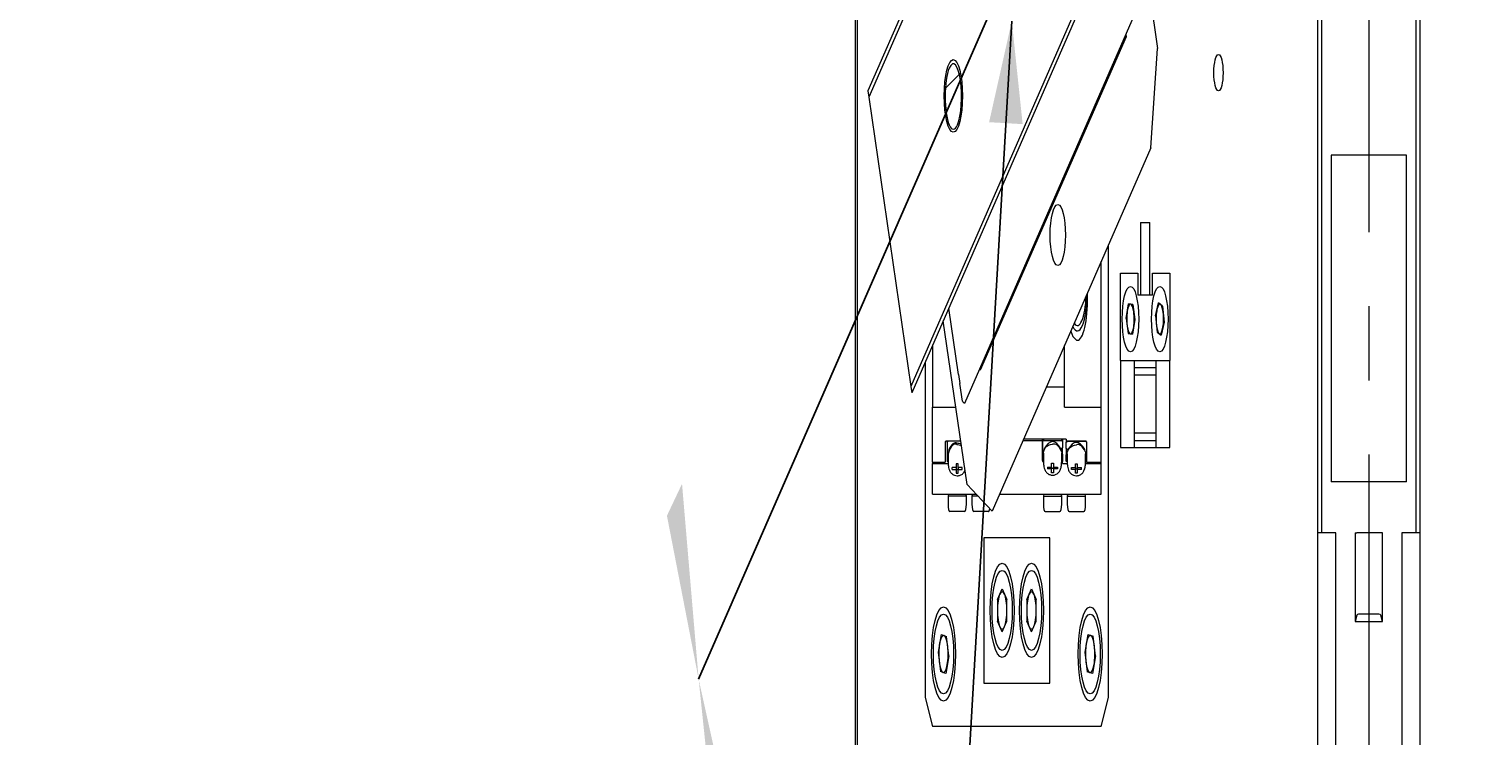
# Model space of a CAD drawing. Header units: millimetres. Extents: x -4576 to 39809, y -642 to 77172.
# Tile 35 of 42: x 19915 to 27525, y 47179 to 50876. Entities that reach past the tile are written whole.
import ezdxf

# ---------------------------------------------------------------- set-up
doc = ezdxf.new("R2010")
doc.units = ezdxf.units.MM
doc.header["$PDSIZE"] = -1
doc.linetypes.add('CENTER', pattern=[10.16, 6.35, -1.27, 1.27, -1.27])
doc.linetypes.add('CENTERX2', pattern=[20.32, 12.7, -2.54, 2.54, -2.54])
doc.styles.add('SLDTEXTSTYLE1', font='isocp.shx')
doc.styles.get("Standard").update_dxf_attribs({"font": 'isocp.shx', "height": 5})
doc.dimstyles.new('SLDDIMSTYLE5', dxfattribs={"dimtxt": 0.18, "dimasz": 3.5, "dimexe": 0, "dimexo": 0.0625, "dimgap": 0, "dimtad": 0, "dimtih": 1, "dimtoh": 1, "dimdec": 0, "dimrnd": 1e-09, "dimzin": 0, "dimdsep": 46, "dimtxsty": 'STANDARD', "dimsah": 1, "dimcen": 0.09, "dimadec": 0, "dimazin": 0, "dimtfac": 3.5, "dimtdec": 0, "dimtofl": 0, "dimtmove": 0, "dimatfit": 3, "dimfxl": 1, "dimfrac": 2, "dimtolj": 1, "dimtzin": 0, "dimarcsym": 0})
doc.dimstyles.new('SLDDIMSTYLE6', dxfattribs={"dimtxt": 3.5, "dimasz": 3.5, "dimexe": 0, "dimexo": 0.0625, "dimgap": 0.875, "dimtad": 3, "dimdec": 4, "dimlfac": 4, "dimzin": 12, "dimdsep": 46, "dimtxsty": 'SLDTEXTSTYLE1', "dimsah": 1, "dimcen": 0.09, "dimazin": 3, "dimtfac": 1, "dimtofl": 0, "dimtmove": 0, "dimatfit": 3, "dimfxl": 1, "dimfrac": 2, "dimtolj": 1, "dimtzin": 12, "dimarcsym": 0})

# ---------------------------------------------------------------- blocks, each defined once
blk = doc.blocks.new('_D_16')
at = {"color": 0, "lineweight": -2, "transparency": 16777216}
for p, q in [((340.955, 221.385), (340.955, 235.335)), ((316.901, 168.685), (295.262, 156.192))]:
    blk.add_line(p, q, dxfattribs=at)
blk.add_arc((340.955, 182.573), 52.762, 93.8015, 206.1985, dxfattribs=at)
at = {"color": 0, "transparency": 16777216}
for points in [[(337.438, 235.802), (337.477, 234.636), (340.955, 235.335)], [(294.128, 159.554), (293.099, 159.005), (295.262, 156.192)]]:
    blk.add_solid(points, dxfattribs=at)
at = {"layer": 'Defpoints', "color": 0, "transparency": 16777216}
for p in [(307.041, 222.991), (340.955, 221.323), (340.955, 182.573), (316.955, 168.717), (340.955, 143.823)]:
    blk.add_point(p, dxfattribs=at)
at = {"color": 0, "lineweight": 15, "transparency": 16777216, "insert": (292.989, 210.266), "char_height": 3.5, "attachment_point": 5, "rotation": 60, "style": 'SLDTEXTSTYLE1'}
blk.add_mtext('\\A1;120°', dxfattribs=at)
blk = doc.blocks.new('_D_17')
at = {"color": 0, "lineweight": -2, "transparency": 16777216}
for p, q in [((316.901, 168.685), (295.262, 156.192)), ((365.009, 168.685), (386.648, 156.192))]:
    blk.add_line(p, q, dxfattribs=at)
blk.add_arc((340.955, 182.573), 52.762, 213.8014, 326.1986, dxfattribs=at)
at = {"color": 0, "transparency": 16777216}
for points in [[(296.616, 152.912), (297.607, 153.529), (295.262, 156.192)], [(384.304, 153.529), (385.294, 152.912), (386.648, 156.192)]]:
    blk.add_solid(points, dxfattribs=at)
at = {"layer": 'Defpoints', "color": 0, "transparency": 16777216}
for p in [(340.955, 182.573), (340.955, 182.573), (316.955, 168.717), (364.955, 168.717), (322.91, 132.993)]:
    blk.add_point(p, dxfattribs=at)
at = {"color": 0, "lineweight": 15, "transparency": 16777216, "insert": (340.955, 132.436), "char_height": 3.5, "attachment_point": 5, "style": 'SLDTEXTSTYLE1'}
blk.add_mtext('\\A1;120°', dxfattribs=at)
blk = doc.blocks.new('TIL3Z-2004PR')
at = {"linetype": 'Continuous', "lineweight": 18}
h = blk.add_hatch(dxfattribs=at)
h.set_pattern_fill('ANSI31', style=0)
edge = h.paths.add_edge_path(flags=0)
edge.add_arc((312.625116, 166.226501), 0.625, 0, 360)
at = {"color": 0, "linetype": 'CENTERX2', "lineweight": 15}
blk.add_line((340.955243, 221.322907), (340.955243, 143.822907), dxfattribs=at)
at = {"color": 0, "linetype": 'Continuous', "lineweight": 15}
for p, q in [((305.955243, 148.822907), (305.955243, 216.322907)), ((306.080243, 216.271131), (306.080243, 148.874684)), ((324.118085, 176.316496), (306.797577, 166.316496)), ((324.180585, 176.208242), (306.860077, 166.208242)), ((337.455243, 175.760407), (337.455243, 158.710407)), ((337.743935, 158.710407), (337.743935, 175.760407)), ((344.166551, 175.760407), (344.166551, 158.710407)), ((344.455243, 158.710407), (344.455243, 175.760407)), ((327.055585, 171.228596), (309.735077, 161.228596)), ((327.118085, 171.120343), (309.797577, 161.120343)), ((324.931069, 169.857669), (326.556069, 167.043086)), ((325.440581, 167.900169), (313.381177, 160.937669)), ((324.4047, 167.244368), (314.467058, 161.506868)), ((324.3797, 167.287669), (324.4047, 167.244368)), ((326.098538, 165.335555), (326.556069, 167.043086)), ((306.797577, 166.316496), (306.860077, 166.208242)), ((306.860077, 166.208242), (309.735077, 161.228596)), ((326.098538, 165.335555), (315.27322, 159.085555)), ((338.380243, 165.210407), (338.380243, 159.585407)), ((338.557124, 165.210407), (338.380243, 165.210407)), ((339.000288, 165.210407), (338.557124, 165.210407)), ((342.910199, 165.210407), (339.000288, 165.210407)), ((343.353362, 165.210407), (342.910199, 165.210407)), ((343.530243, 165.210407), (343.353362, 165.210407)), ((343.530243, 159.585407), (343.530243, 165.210407)), ((325.392743, 164.051501), (325.392743, 162.801501)), ((325.392743, 164.051501), (326.017743, 164.051501)), ((326.017743, 162.801501), (326.017743, 164.051501)), ((323.205243, 155.876501), (323.205243, 163.66511)), ((322.705243, 160.872638), (322.705243, 163.376435)), ((324.030243, 163.176501), (325.205243, 163.176501)), ((324.030243, 161.676501), (324.030243, 163.176501)), ((325.205243, 163.176501), (325.205243, 162.801501)), ((326.205243, 162.801501), (326.205243, 163.176501)), ((326.205243, 163.176501), (327.380243, 163.176501)), ((327.380243, 163.176501), (327.380243, 161.676501)), ((321.767743, 162.691625), (321.767743, 162.835169)), ((326.205243, 162.801501), (325.205243, 162.801501)), ((312.980298, 161.432013), (312.319574, 162.576419)), ((324.410178, 162.396885), (324.564539, 162.648477)), ((324.859604, 162.640592), (324.564539, 162.648477)), ((324.859604, 162.640592), (325.000308, 162.381116)), ((326.415161, 162.443569), (326.60746, 162.667504)), ((326.897542, 162.612936), (326.60746, 162.667504)), ((326.897542, 162.612936), (326.995326, 162.334433)), ((313.565688, 159.543086), (311.940688, 162.357669)), ((324.410178, 162.396885), (324.550883, 162.137409)), ((325.000308, 162.381116), (324.845948, 162.129525)), ((326.415161, 162.443569), (326.512945, 162.165066)), ((326.995326, 162.334433), (326.803027, 162.110498)), ((324.550883, 162.137409), (324.845948, 162.129525)), ((326.512945, 162.165066), (326.803027, 162.110498)), ((311.205243, 161.93306), (311.205243, 160.872638)), ((320.205243, 161.216484), (320.205243, 161.93306)), ((310.705243, 161.644384), (310.705243, 155.876501)), ((314.442058, 161.550169), (314.467058, 161.506868)), ((324.030243, 161.676501), (324.955243, 161.676501)), ((324.030243, 161.676501), (324.030243, 160.176501)), ((324.955243, 161.676501), (324.955243, 160.176501)), ((324.955243, 161.676501), (326.455243, 161.676501)), ((326.455243, 161.551501), (324.955243, 161.551501)), ((326.455243, 160.176501), (326.455243, 161.676501)), ((326.455243, 161.676501), (327.380243, 161.676501)), ((327.380243, 160.176501), (327.380243, 161.676501)), ((309.735077, 161.228596), (309.797577, 161.120343)), ((312.980298, 161.432013), (313.068686, 161.27892)), ((313.244574, 160.974272), (313.068686, 161.27892)), ((320.205243, 161.216484), (318.964097, 161.216484)), ((320.205243, 160.872638), (320.205243, 161.216484)), ((324.955243, 161.426501), (326.455243, 161.426501)), ((313.244574, 160.974272), (313.281152, 160.964471)), ((313.381177, 160.937669), (313.281152, 160.964471)), ((311.205243, 159.926501), (311.205243, 160.872638)), ((311.205243, 160.872638), (312.798072, 160.872638)), ((320.205243, 160.872638), (322.705243, 160.872638)), ((322.705243, 159.926501), (322.705243, 160.872638)), ((312.080243, 160.27827), (312.080243, 159.926501)), ((313.134227, 160.2904), (312.130243, 160.2904)), ((312.280243, 160.2904), (312.205243, 160.272205)), ((312.205243, 160.272205), (312.205243, 160.2904)), ((312.205243, 160.272205), (312.205243, 159.944696)), ((313.134227, 160.2904), (312.280243, 160.2904)), ((317.377612, 160.300526), (318.705243, 160.300526)), ((320.330243, 160.320725), (317.412597, 160.320725)), ((318.705243, 160.300526), (318.705243, 160.320725)), ((318.705243, 160.300526), (318.705243, 159.936627)), ((318.705243, 160.282331), (318.780243, 160.300526)), ((318.705243, 159.954822), (318.705243, 160.282331)), ((318.780243, 160.320725), (318.780243, 160.300526)), ((318.780243, 160.300526), (320.005243, 160.300526)), ((320.005243, 160.320725), (320.005243, 160.300526)), ((320.005243, 160.300526), (320.080243, 160.282331)), ((320.080243, 160.320725), (320.080243, 160.282331)), ((320.080243, 160.282331), (320.080243, 160.174023)), ((320.330243, 160.320725), (320.330243, 160.2904)), ((321.655243, 160.2904), (320.330243, 160.2904)), ((320.330243, 160.272205), (320.405243, 160.2904)), ((320.330243, 160.2904), (320.330243, 160.272205)), ((320.330243, 160.163897), (320.330243, 160.272205)), ((320.405243, 160.2904), (321.630243, 160.2904)), ((321.630243, 160.2904), (321.705243, 160.272205)), ((321.705243, 160.27827), (321.705243, 159.926501)), ((321.705243, 160.272205), (321.705243, 159.944696)), ((326.455243, 160.426501), (324.955243, 160.426501)), ((324.955243, 160.301501), (326.455243, 160.301501)), ((312.267743, 160.072071), (312.267743, 159.938678)), ((312.323909, 160.144092), (312.287601, 160.109987)), ((318.767743, 160.082197), (318.767743, 159.948804)), ((318.823909, 160.154218), (318.787601, 160.120114)), ((319.997886, 160.120114), (319.961577, 160.154218)), ((319.969178, 160.147079), (320.080243, 160.174023)), ((320.005263, 160.112347), (320.017743, 160.082197)), ((320.017743, 159.948804), (320.017743, 160.082197)), ((320.017743, 160.078292), (320.080243, 160.06313)), ((320.080243, 160.06313), (320.080243, 160.174023)), ((320.080243, 160.06313), (320.080243, 159.954822)), ((320.441309, 160.136953), (320.330243, 160.163897)), ((320.330243, 160.163897), (320.330243, 160.053003)), ((320.392743, 160.068166), (320.330243, 160.053003)), ((320.330243, 159.944696), (320.330243, 160.053003)), ((320.392743, 160.072071), (320.392743, 159.938678)), ((320.448909, 160.144092), (320.412601, 160.109987)), ((321.622886, 160.109987), (321.586577, 160.144092)), ((321.630263, 160.10222), (321.642743, 160.072071)), ((321.642743, 159.938678), (321.642743, 160.072071)), ((324.030243, 160.176501), (324.955243, 160.176501)), ((324.955243, 160.176501), (326.455243, 160.176501)), ((326.455243, 160.176501), (327.380243, 160.176501)), ((311.205243, 159.926501), (312.080243, 159.926501)), ((311.205243, 159.926501), (311.205243, 159.906302)), ((311.205243, 159.376501), (311.205243, 159.906302)), ((311.205243, 159.906302), (312.274991, 159.906302)), ((312.205243, 159.944696), (312.280243, 159.926501)), ((312.830243, 159.832575), (312.555243, 159.832575)), ((312.555243, 159.80225), (312.555243, 159.832575)), ((312.555243, 159.80225), (312.830243, 159.80225)), ((312.955243, 159.89929), (312.830243, 159.89929)), ((312.830243, 159.89929), (312.830243, 159.832575)), ((312.830243, 159.832575), (312.830243, 159.80225)), ((312.830243, 159.808295), (312.955243, 159.808295)), ((312.830243, 159.80225), (312.830243, 159.735535)), ((312.830243, 159.735535), (312.955243, 159.735535)), ((312.955243, 159.832575), (312.955243, 159.89929)), ((313.230243, 159.832575), (312.955243, 159.832575)), ((312.955243, 159.832575), (312.955243, 159.80225)), ((312.955243, 159.735535), (312.955243, 159.80225)), ((312.955243, 159.80225), (313.230243, 159.80225)), ((313.230243, 159.80225), (313.230243, 159.832575)), ((318.780243, 159.936627), (318.705243, 159.954822)), ((318.705243, 159.936627), (318.768963, 159.936627)), ((319.055243, 159.842701), (319.330243, 159.842701)), ((319.055243, 159.842701), (319.055243, 159.812376)), ((319.330243, 159.812376), (319.055243, 159.812376)), ((319.330243, 159.909416), (319.455243, 159.909416)), ((319.330243, 159.842701), (319.330243, 159.909416)), ((319.330243, 159.842701), (319.330243, 159.812376)), ((319.455243, 159.818421), (319.330243, 159.818421)), ((319.330243, 159.745661), (319.330243, 159.812376)), ((319.455243, 159.745661), (319.330243, 159.745661)), ((319.455243, 159.909416), (319.455243, 159.842701)), ((319.455243, 159.842701), (319.730243, 159.842701)), ((319.455243, 159.842701), (319.455243, 159.812376)), ((319.455243, 159.812376), (319.455243, 159.745661)), ((319.730243, 159.812376), (319.455243, 159.812376)), ((319.730243, 159.842701), (319.730243, 159.812376)), ((320.080243, 159.954822), (320.005243, 159.936627)), ((320.013613, 159.936627), (320.080243, 159.936627)), ((320.080243, 159.954822), (320.080243, 159.936627)), ((320.080243, 159.906302), (320.080243, 159.936627)), ((320.080243, 159.906302), (320.399991, 159.906302)), ((320.405243, 159.926501), (320.330243, 159.944696)), ((320.680243, 159.832575), (320.955243, 159.832575)), ((320.680243, 159.80225), (320.680243, 159.832575)), ((320.955243, 159.80225), (320.680243, 159.80225)), ((320.955243, 159.89929), (321.080243, 159.89929)), ((320.955243, 159.832575), (320.955243, 159.89929)), ((320.955243, 159.832575), (320.955243, 159.80225)), ((321.080243, 159.808295), (320.955243, 159.808295)), ((320.955243, 159.735535), (320.955243, 159.80225)), ((321.080243, 159.735535), (320.955243, 159.735535)), ((321.080243, 159.89929), (321.080243, 159.832575)), ((321.080243, 159.832575), (321.355243, 159.832575)), ((321.080243, 159.832575), (321.080243, 159.80225)), ((321.080243, 159.80225), (321.080243, 159.735535)), ((321.355243, 159.80225), (321.080243, 159.80225)), ((321.355243, 159.80225), (321.355243, 159.832575)), ((321.705243, 159.944696), (321.630243, 159.926501)), ((321.634915, 159.906302), (322.705243, 159.906302)), ((321.705243, 159.926501), (322.705243, 159.926501)), ((322.705243, 159.906302), (322.705243, 159.926501)), ((322.705243, 159.376501), (322.705243, 159.906302)), ((313.565688, 159.543086), (315.27322, 159.085555)), ((338.557124, 159.585407), (338.380243, 159.585407)), ((339.000288, 159.585407), (338.557124, 159.585407)), ((342.910199, 159.585407), (339.000288, 159.585407)), ((343.353362, 159.585407), (342.910199, 159.585407)), ((343.530243, 159.585407), (343.353362, 159.585407)), ((311.205243, 159.376501), (314.187394, 159.376501)), ((312.305243, 159.376501), (312.267743, 159.339001)), ((312.267743, 159.339001), (312.267743, 159.201501)), ((312.892743, 159.339001), (312.267743, 159.339001)), ((313.517743, 159.339001), (312.892743, 159.339001)), ((313.517743, 159.339001), (313.480243, 159.376501)), ((313.517743, 159.201501), (313.517743, 159.339001)), ((313.930243, 159.376501), (313.892743, 159.339001)), ((313.892743, 159.339001), (313.892743, 159.201501)), ((314.327346, 159.339001), (313.892743, 159.339001)), ((315.777154, 159.376501), (322.705243, 159.376501)), ((318.805243, 159.376501), (318.767743, 159.339001)), ((318.767743, 159.339001), (318.767743, 159.201501)), ((318.767743, 159.339001), (319.392743, 159.339001)), ((319.392743, 159.339001), (320.005263, 159.339001)), ((320.017743, 159.339001), (319.980243, 159.376501)), ((320.005263, 159.339001), (320.017743, 159.339001)), ((320.017743, 159.201501), (320.017743, 159.339001)), ((320.430243, 159.376501), (320.392743, 159.339001)), ((320.392743, 159.339001), (320.392743, 159.201501)), ((320.392743, 159.339001), (321.017743, 159.339001)), ((321.017743, 159.339001), (321.630263, 159.339001)), ((321.642743, 159.339001), (321.605243, 159.376501)), ((321.630263, 159.339001), (321.642743, 159.339001)), ((321.642743, 159.201501), (321.642743, 159.339001)), ((312.892743, 159.076501), (312.392743, 159.076501)), ((313.392743, 159.076501), (312.892743, 159.076501)), ((314.517743, 159.076501), (314.017743, 159.076501)), ((315.017743, 159.076501), (314.517743, 159.076501)), ((318.892743, 159.076501), (319.392743, 159.076501)), ((319.392743, 159.076501), (319.892743, 159.076501)), ((320.517743, 159.076501), (321.017743, 159.076501)), ((321.017743, 159.076501), (321.517743, 159.076501)), ((337.743935, 158.710407), (337.455243, 158.710407)), ((337.455243, 158.710407), (337.455243, 150.760407)), ((338.705243, 158.710407), (337.743935, 158.710407)), ((338.705243, 150.760407), (338.705243, 158.710407)), ((340.030243, 158.710407), (340.030243, 157.185407)), ((340.030243, 158.710407), (340.137835, 158.710407)), ((340.261134, 158.710407), (340.137835, 158.710407)), ((341.649352, 158.710407), (340.261134, 158.710407)), ((341.772652, 158.710407), (341.649352, 158.710407)), ((341.880243, 158.710407), (341.772652, 158.710407)), ((341.880243, 157.185407), (341.880243, 158.710407)), ((344.166551, 158.710407), (343.205243, 158.710407)), ((343.205243, 158.710407), (343.205243, 150.760407)), ((344.455243, 158.710407), (344.166551, 158.710407)), ((344.455243, 150.760407), (344.455243, 158.710407)), ((314.705243, 158.626501), (314.705243, 156.126501)), ((319.205243, 158.626501), (314.705243, 158.626501)), ((319.205243, 156.126501), (319.205243, 158.626501)), ((315.635243, 157.561253), (315.955243, 157.746005)), ((315.955243, 157.746005), (316.275243, 157.561253)), ((317.635243, 157.561253), (317.955243, 157.746005)), ((317.955243, 157.746005), (318.275243, 157.561253)), ((315.635243, 157.561253), (315.635243, 157.191749)), ((316.275243, 157.191749), (316.275243, 157.561253)), ((317.635243, 157.561253), (317.635243, 157.191749)), ((318.275243, 157.191749), (318.275243, 157.561253)), ((340.137835, 157.292999), (340.030243, 157.185407)), ((341.649352, 157.310407), (340.261134, 157.310407)), ((341.880243, 157.185407), (341.772652, 157.292999)), ((311.799625, 156.961637), (311.587198, 156.6593)), ((311.799625, 156.961637), (312.167671, 156.928838)), ((315.955243, 157.006997), (315.635243, 157.191749)), ((315.955243, 157.006997), (316.275243, 157.191749)), ((317.955243, 157.006997), (317.635243, 157.191749)), ((317.955243, 157.006997), (318.275243, 157.191749)), ((321.796373, 156.960108), (321.586896, 156.655718)), ((321.796373, 156.960108), (322.16472, 156.93089)), ((340.030243, 157.185407), (341.880243, 157.185407)), ((312.323289, 156.593702), (312.167671, 156.928838)), ((322.323591, 156.597284), (322.16472, 156.93089)), ((311.587198, 156.6593), (311.742816, 156.324164)), ((312.323289, 156.593702), (312.110861, 156.291365)), ((321.586896, 156.655718), (321.745767, 156.322111)), ((322.323591, 156.597284), (322.114114, 156.292894)), ((312.110861, 156.291365), (311.742816, 156.324164)), ((322.114114, 156.292894), (321.745767, 156.322111)), ((314.705243, 156.126501), (319.205243, 156.126501)), ((310.705243, 155.876501), (311.205243, 155.376501)), ((322.705243, 155.376501), (323.205243, 155.876501)), ((322.705243, 155.376501), (311.205243, 155.376501))]:
    blk.add_line(p, q, dxfattribs=at)
at = {"color": 0, "linetype": 'Continuous', "lineweight": 15, "flags": 128}
for points in [[(320.636607, 162.182107), (320.781669, 162.090844), (321.025541, 162.026778)], [(313.182732, 160.206386), (313.13192, 160.212153), (312.892743, 160.223695)], [(318.767743, 160.082197), (318.767884, 160.08541), (318.78604, 160.118616), (318.833807, 160.150045), (318.908853, 160.178162), (319.007516, 160.201595), (319.124981, 160.219202), (319.255513, 160.230121), (319.392743, 160.233821)], [(320.392743, 160.072071), (320.392884, 160.075284), (320.41104, 160.10849), (320.458807, 160.139918), (320.533853, 160.168035), (320.632516, 160.191469), (320.749981, 160.209075), (320.880513, 160.219995), (321.017743, 160.223695)]]:
    blk.add_lwpolyline(points, dxfattribs=at)
at = {"color": 0, "linetype": 'Continuous', "lineweight": 15}
for centre, radius in [((312.625116, 166.226501), 0.625), ((330.705243, 166.626501), 0.3125), ((319.748379, 163.834352), 0.525), ((324.705243, 162.389001), 0.5625), ((326.705243, 162.389001), 0.5625), ((315.955243, 157.376501), 0.8125), ((315.955243, 157.376501), 0.6875), ((317.955243, 157.376501), 0.8125), ((317.955243, 157.376501), 0.6875), ((311.955243, 156.626501), 0.8125), ((311.955243, 156.626501), 0.6875), ((321.955243, 156.626501), 0.8125), ((321.955243, 156.626501), 0.6875)]:
    blk.add_circle(centre, radius, dxfattribs=at)
for centre, radius, start, end in [((312.627704, 166.218419), 0.5625, 300, 120), ((312.627704, 166.218419), 0.5625, 120, 300), ((321.08127, 162.872864), 0.687197, 243.1599408, 356.8400592), ((321.082497, 162.889774), 0.612374, 249.5478661, 350.4521339), ((321.090629, 162.700819), 0.677176, 264.484416, 359.2220996), ((324.705243, 162.389001), 0.255625, 148.4693354, 208.4693354), ((324.705243, 162.389001), 0.255625, 88.4693354, 148.4693354), ((324.705243, 162.389001), 0.255625, 28.4693354, 88.4693354), ((324.705243, 162.389001), 0.255625, 328.4693354, 28.4693354), ((326.705243, 162.389001), 0.255625, 139.3464326, 199.3464326), ((326.705243, 162.389001), 0.255625, 79.3464326, 139.3464326), ((326.705243, 162.389001), 0.255625, 19.3464326, 79.3464326), ((326.705243, 162.389001), 0.255625, 319.3464326, 19.3464326), ((324.705243, 162.389001), 0.255625, 208.4693354, 268.4693354), ((324.705243, 162.389001), 0.255625, 268.4693354, 328.4693354), ((326.705243, 162.389001), 0.255625, 199.3464326, 259.3464326), ((326.705243, 162.389001), 0.255625, 259.3464326, 319.3464326), ((312.118479, 160.229777), 0.061754, 79.0178094, 128.2551187), ((312.745689, 159.46591), 0.771921, 79.0178094, 128.2551187), ((312.779159, 159.28838), 0.969275, 83.2703388, 118.0135354), ((312.899118, 158.066836), 2.184151, 82.9692106, 90.16723), ((319.392743, 158.93348), 1.346764, 65.0156394, 114.9843606), ((319.501281, 159.1761), 1.063275, 61.7064261, 95.8588995), ((321.017743, 158.855421), 1.408632, 66.1827939, 113.8172061), ((321.126281, 159.165974), 1.063275, 61.7064261, 95.8588995), ((321.667008, 160.229777), 0.061754, 51.7448813, 100.9821906), ((312.392743, 159.201501), 0.125, 180, 270), ((313.392743, 159.201501), 0.125, 270, 360), ((314.017743, 159.201501), 0.125, 180, 270), ((315.017743, 159.201501), 0.125, 270, 323.4701983), ((318.892743, 159.201501), 0.125, 180, 270), ((319.892743, 159.201501), 0.125, 270, 0), ((320.517743, 159.201501), 0.125, 180, 270), ((321.517743, 159.201501), 0.125, 270, 0), ((315.955243, 157.376501), 0.32, 120, 180), ((315.955243, 157.376501), 0.32, 60, 120), ((315.955243, 157.376501), 0.32, 0, 60), ((317.955243, 157.376501), 0.32, 120, 180), ((317.955243, 157.376501), 0.32, 60, 120), ((317.955243, 157.376501), 0.32, 0, 60), ((315.955243, 157.376501), 0.32, 180, 240), ((315.955243, 157.376501), 0.32, 300, 0), ((317.955243, 157.376501), 0.32, 180, 240), ((317.955243, 157.376501), 0.32, 300, 0), ((315.955243, 157.376501), 0.32, 240, 300), ((317.955243, 157.376501), 0.32, 240, 300), ((311.955243, 156.626501), 0.32, 144.9074391, 204.9074391), ((311.955243, 156.626501), 0.32, 84.9074391, 144.9074391), ((311.955243, 156.626501), 0.32, 24.9074391, 84.9074391), ((311.955243, 156.626501), 0.32, 324.9074391, 24.9074391), ((321.955243, 156.626501), 0.32, 145.4648144, 205.4648144), ((321.955243, 156.626501), 0.32, 85.4648144, 145.4648144), ((321.955243, 156.626501), 0.32, 25.4648144, 85.4648144), ((321.955243, 156.626501), 0.32, 325.4648144, 25.4648144), ((311.955243, 156.626501), 0.32, 204.9074391, 264.9074391), ((321.955243, 156.626501), 0.32, 205.4648144, 265.4648144), ((311.955243, 156.626501), 0.32, 264.9074391, 324.9074391), ((321.955243, 156.626501), 0.32, 265.4648144, 325.4648144)]:
    blk.add_arc(centre, radius, start, end, dxfattribs=at)
for centre, start_param, end_param in [((340.261134, 157.289574), 1.570796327, 2.976443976), ((341.649352, 157.289574), 0.165148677, 1.570796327)]:
    blk.add_ellipse(centre, major_axis=(0.125, 0), ratio=0.166666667, start_param=start_param, end_param=end_param, dxfattribs=at)
for points, knots in [([(312.269672, 159.938831), (312.269039, 159.935796), (312.263409, 159.908824), (312.286385, 159.858318), (312.329535, 159.806558), (312.401301, 159.762614), (312.51408, 159.726376), (312.689825, 159.697803), (312.825504, 159.694176), (312.892743, 159.692379)], [0, 0, 0, 0, 0.013094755, 0.116372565, 0.211146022, 0.335816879, 0.552062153, 0.778013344, 1, 1, 1, 1]), ([(312.892743, 159.692379), (312.92891, 159.692881), (313.034836, 159.694354), (313.203792, 159.713864), (313.341476, 159.741933), (313.401327, 159.779437), (313.421818, 159.792278)], [0, 0, 0, 0, 0.167218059, 0.48974947, 0.825305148, 1, 1, 1, 1]), ([(318.769817, 159.949745), (318.769122, 159.946448), (318.763386, 159.919217), (318.786347, 159.868446), (318.829548, 159.816684), (318.901294, 159.772741), (319.014082, 159.736502), (319.189825, 159.70793), (319.325504, 159.704302), (319.392743, 159.702505)], [0, 0, 0, 0, 0.014209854, 0.117370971, 0.212037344, 0.336567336, 0.552568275, 0.778264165, 1, 1, 1, 1]), ([(319.392743, 159.702505), (319.428893, 159.703047), (319.534767, 159.704634), (319.7044, 159.722641), (319.854753, 159.759932), (319.94645, 159.806223), (320.008182, 159.87418), (320.013456, 159.926078), (320.01567, 159.947864)], [0, 0, 0, 0, 0.12014692, 0.351887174, 0.592985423, 0.785470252, 0.90994232, 1, 1, 1, 1]), ([(320.394817, 159.939619), (320.394122, 159.936322), (320.388386, 159.90909), (320.411347, 159.85832), (320.454548, 159.806558), (320.526294, 159.762615), (320.639082, 159.726376), (320.814825, 159.697804), (320.950504, 159.694176), (321.017743, 159.692379)], [0, 0, 0, 0, 0.014209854, 0.117370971, 0.212037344, 0.336567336, 0.552568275, 0.778264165, 1, 1, 1, 1]), ([(321.017743, 159.692379), (321.053893, 159.69292), (321.159767, 159.694508), (321.3294, 159.712515), (321.479753, 159.749805), (321.57145, 159.796097), (321.633182, 159.864054), (321.638456, 159.915951), (321.64067, 159.937737)], [0, 0, 0, 0, 0.12014692, 0.351887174, 0.592985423, 0.785470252, 0.90994232, 1, 1, 1, 1])]:
    blk.add_open_spline(points, degree=3, knots=knots, dxfattribs=at)
at = {"color": 0, "lineweight": 15}
for base, line1, line2, picture, middle in [((307.040501, 222.990924), ((340.955243, 221.322907), (340.955243, 143.822907)), ((316.955311, 168.71654), (340.955243, 182.572907)), '_D_16', (295.262034, 208.953894)), ((322.909584, 132.992867), ((316.955311, 168.71654), (340.955243, 182.572907)), ((340.955243, 182.572907), (364.955243, 168.716501)), '_D_17', (340.955243, 129.81093))]:
    dim = blk.add_angular_dim_2l(base=base, line1=line1, line2=line2, dimstyle='SLDDIMSTYLE6', dxfattribs=at)
    dim.commit()
    dim.dimension.update_dxf_attribs({"geometry": picture, "text_midpoint": middle, "dimtype": 130})
blk.add_leader([(316.612171, 167.51456), (308.404385, 131.792135)], dimstyle='SLDDIMSTYLE5', dxfattribs=at)

msp = doc.modelspace()

# ---------------------------------------------------------------- block references
at = {"linetype": 'CENTER', "xscale": 76.77343235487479, "yscale": 304.020825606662, "zscale": 76.77343235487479}
msp.add_blockref('TIL3Z-2004PR', (751.384, -10.526), dxfattribs=at)

doc.saveas('drawing.dxf')
